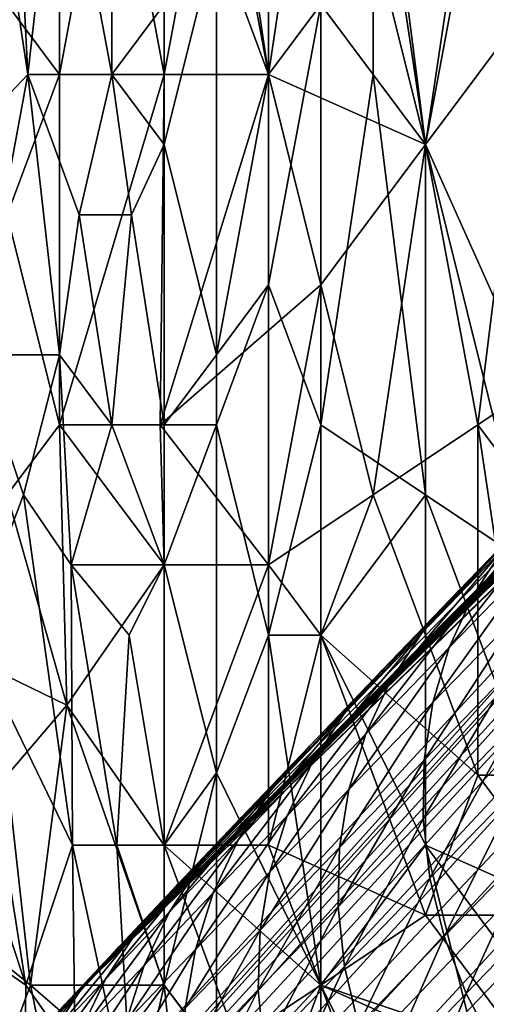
# Model space of a CAD drawing. Extents: x -0.3 to 0.3, y -0.266 to 0.266.
# Tile 26 of 256: x -0.214 to -0.202, y -0.197 to -0.173. Entities that reach past the tile are written whole.
import ezdxf

# ---------------------------------------------------------------- set-up
doc = ezdxf.new("R2010")
doc.units = 0

msp = doc.modelspace()

# ---------------------------------------------------------------- linework, layer by layer
for points in [[(-0.212559, -0.197392, 0.584312), (-0.177146, -0.161169, 0.684081), (-0.099565, -0.083606, 0.659767)], [(-0.212559, -0.197392, 0.584312), (-0.099565, -0.083606, 0.659767), (-0.111082, -0.095342, 0.639939)], [(-0.212559, -0.197392, 0.584312), (-0.111082, -0.095342, 0.639939), (-0.113049, -0.097329, 0.637953)], [(-0.212559, -0.197392, 0.584312), (-0.113049, -0.097329, 0.637953), (-0.114975, -0.099277, 0.635977)], [(-0.212559, -0.197392, 0.584312), (-0.114975, -0.099277, 0.635977), (-0.116859, -0.101182, 0.634012)], [(-0.212559, -0.197392, 0.584312), (-0.116859, -0.101182, 0.634012), (-0.118704, -0.103046, 0.63206)], [(-0.212559, -0.197392, 0.584312), (-0.118704, -0.103046, 0.63206), (-0.120509, -0.104872, 0.630117)], [(-0.212559, -0.197392, 0.584312), (-0.120509, -0.104872, 0.630117), (-0.122277, -0.10666, 0.628184)], [(-0.212559, -0.197392, 0.584312), (-0.122277, -0.10666, 0.628184), (-0.124108, -0.108513, 0.626145)], [(-0.212559, -0.197392, 0.584312), (-0.124108, -0.108513, 0.626145), (-0.13288, -0.117392, 0.615906)], [(-0.212559, -0.197392, 0.584312), (-0.13288, -0.117392, 0.615906), (-0.138652, -0.123242, 0.608537)], [(-0.212559, -0.197392, 0.584312), (-0.138652, -0.123242, 0.608537), (-0.143858, -0.128523, 0.601386)], [(-0.143858, -0.128523, 0.601386), (-0.148554, -0.133293, 0.594416), (-0.212559, -0.197392, 0.584312)], [(-0.148554, -0.133293, 0.594416), (-0.152772, -0.137582, 0.587633), (-0.212559, -0.197392, 0.584312)], [(-0.152772, -0.137582, 0.587633), (-0.156539, -0.141418, 0.58104), (-0.212559, -0.197392, 0.584312)], [(-0.156539, -0.141418, 0.58104), (-0.159885, -0.144831, 0.574642), (-0.212559, -0.197392, 0.584312)], [(-0.159885, -0.144831, 0.574642), (-0.162837, -0.147847, 0.568446), (-0.212559, -0.197392, 0.584312)], [(-0.162837, -0.147847, 0.568446), (-0.165423, -0.150496, 0.562462), (-0.212559, -0.197392, 0.584312)], [(-0.165423, -0.150496, 0.562462), (-0.167673, -0.152806, 0.556698), (-0.212559, -0.197392, 0.584312)], [(-0.167673, -0.152806, 0.556698), (-0.169615, -0.154806, 0.551169), (-0.212559, -0.197392, 0.584312)], [(-0.169615, -0.154806, 0.551169), (-0.171278, -0.156525, 0.545887), (-0.212559, -0.197392, 0.584312)], [(-0.171278, -0.156525, 0.545887), (-0.172693, -0.157992, 0.540869), (-0.212559, -0.197392, 0.584312)], [(-0.172693, -0.157992, 0.540869), (-0.173888, -0.159238, 0.536139), (-0.212559, -0.197392, 0.584312)], [(-0.173888, -0.159238, 0.536139), (-0.1749, -0.160303, 0.531708), (-0.212559, -0.197392, 0.584312)], [(-0.1749, -0.160303, 0.531708), (-0.175756, -0.161224, 0.527606), (-0.212559, -0.197392, 0.584312)], [(-0.212559, -0.197392, 0.584312), (-0.198381, -0.182573, 0.644683), (-0.177146, -0.161169, 0.684081)], [(-0.175756, -0.161224, 0.527606), (-0.178685, -0.164541, 0.513147), (-0.212559, -0.197392, 0.584312)], [(-0.178685, -0.164541, 0.513147), (-0.183211, -0.168882, 0.506885), (-0.212559, -0.197392, 0.584312)], [(-0.214845, -0.16507, 0.722099), (-0.213506, -0.173915, 0.720654), (-0.215186, -0.175684, 0.723545)], [(-0.213946, -0.16507, 0.720654), (-0.213506, -0.173915, 0.720654), (-0.214845, -0.16507, 0.722099)], [(-0.212702, -0.166839, 0.719027), (-0.213506, -0.173915, 0.720654), (-0.213946, -0.16507, 0.720654)], [(-0.208738, -0.170377, 0.715532), (-0.208738, -0.16507, 0.715262), (-0.207417, -0.173915, 0.714946)], [(-0.207417, -0.173915, 0.714946), (-0.208738, -0.16507, 0.715262), (-0.207417, -0.166839, 0.714607)], [(-0.206095, -0.16507, 0.773628), (-0.208738, -0.166839, 0.772245), (-0.207417, -0.173915, 0.77235)], [(-0.207417, -0.173915, 0.77235), (-0.203452, -0.175684, 0.773808), (-0.206095, -0.16507, 0.773628)], [(-0.203452, -0.175684, 0.773808), (-0.204809, -0.16507, 0.774133), (-0.206095, -0.16507, 0.773628)], [(-0.203452, -0.175684, 0.773808), (-0.202131, -0.166839, 0.77493), (-0.204809, -0.16507, 0.774133)], [(-0.227477, -0.218967, 0.008894), (-0.180873, -0.167343, 0.505181), (-0.179547, -0.166984, 0.504428)], [(-0.227477, -0.218967, 0.008894), (-0.179547, -0.166984, 0.504428), (-0.226201, -0.21842, 0.007408)], [(-0.226201, -0.21842, 0.007408), (-0.179547, -0.166984, 0.504428), (-0.178155, -0.16688, 0.503751)], [(-0.226201, -0.21842, 0.007408), (-0.178155, -0.16688, 0.503751), (-0.224839, -0.218055, 0.006)], [(-0.224839, -0.218055, 0.006), (-0.178155, -0.16688, 0.503751), (-0.176737, -0.167065, 0.503174)], [(-0.224839, -0.218055, 0.006), (-0.176737, -0.167065, 0.503174), (-0.223414, -0.217877, 0.004695)], [(-0.223414, -0.217877, 0.004695), (-0.176737, -0.167065, 0.503174), (-0.175344, -0.167476, 0.502694)], [(-0.211381, -0.173915, 0.717952), (-0.213506, -0.173915, 0.720654), (-0.212702, -0.166839, 0.719027)], [(-0.211381, -0.173915, 0.717952), (-0.212702, -0.166839, 0.719027), (-0.211381, -0.170377, 0.717717)], [(-0.212702, -0.173915, 0.769251), (-0.210059, -0.173915, 0.770937), (-0.211381, -0.166839, 0.770682)], [(-0.211381, -0.166839, 0.770682), (-0.212702, -0.170377, 0.769546), (-0.212702, -0.173915, 0.769251)], [(-0.210059, -0.173915, 0.770937), (-0.208738, -0.166839, 0.772245), (-0.211381, -0.166839, 0.770682)], [(-0.208738, -0.166839, 0.772245), (-0.210059, -0.173915, 0.770937), (-0.207417, -0.173915, 0.77235)], [(-0.207417, -0.173915, 0.714946), (-0.207417, -0.166839, 0.714607), (-0.206095, -0.172146, 0.714239)], [(-0.204774, -0.173915, 0.713814), (-0.206095, -0.172146, 0.714239), (-0.204774, -0.166839, 0.713542)], [(-0.203452, -0.175684, 0.7135), (-0.204774, -0.166839, 0.713542), (-0.202131, -0.168608, 0.712956)], [(-0.203452, -0.175684, 0.7135), (-0.204774, -0.173915, 0.713814), (-0.204774, -0.166839, 0.713542)], [(-0.203452, -0.175684, 0.773808), (-0.20081, -0.172146, 0.774948), (-0.202131, -0.166839, 0.77493)], [(-0.228647, -0.219687, 0.010433), (-0.182105, -0.167992, 0.50601), (-0.180873, -0.167343, 0.505181)], [(-0.228647, -0.219687, 0.010433), (-0.180873, -0.167343, 0.505181), (-0.227477, -0.218967, 0.008894)], [(-0.223414, -0.217877, 0.004695), (-0.175344, -0.167476, 0.502694), (-0.221952, -0.217891, 0.003515)], [(-0.221952, -0.217891, 0.003515), (-0.175344, -0.167476, 0.502694), (-0.174019, -0.168049, 0.502302)], [(-0.229688, -0.220568, 0.012), (-0.183211, -0.168882, 0.506885), (-0.182105, -0.167992, 0.50601)], [(-0.229688, -0.220568, 0.012), (-0.182105, -0.167992, 0.50601), (-0.228647, -0.219687, 0.010433)], [(-0.221952, -0.217891, 0.003515), (-0.174019, -0.168049, 0.502302), (-0.220477, -0.218096, 0.00248)], [(-0.220477, -0.218096, 0.00248), (-0.174019, -0.168049, 0.502302), (-0.172783, -0.168769, 0.502002)], [(-0.220477, -0.218096, 0.00248), (-0.172783, -0.168769, 0.502002), (-0.219435, -0.218315, 0.002352)], [(-0.219435, -0.218315, 0.002352), (-0.172783, -0.168769, 0.502002), (-0.171592, -0.169579, 0.501767)], [(-0.199488, -0.184529, 0.71304), (-0.203452, -0.175684, 0.7135), (-0.202131, -0.168608, 0.712956)], [(-0.199488, -0.184529, 0.71304), (-0.202131, -0.168608, 0.712956), (-0.198167, -0.172146, 0.712463)], [(-0.183211, -0.168882, 0.506885), (-0.229688, -0.220568, 0.012), (-0.24486, -0.23574, 0.012)], [(-0.183211, -0.168882, 0.506885), (-0.24486, -0.23574, 0.012), (-0.212559, -0.197392, 0.584312)], [(-0.219435, -0.218315, 0.002352), (-0.171592, -0.169579, 0.501767), (-0.217434, -0.21902, 0.001701)], [(-0.217434, -0.21902, 0.001701), (-0.171592, -0.169579, 0.501767), (-0.170452, -0.170431, 0.501586)], [(-0.217434, -0.21902, 0.001701), (-0.170452, -0.170431, 0.501586), (-0.216095, -0.219763, 0.00119)], [(-0.216095, -0.219763, 0.00119), (-0.170452, -0.170431, 0.501586), (-0.169398, -0.171314, 0.501468)], [(-0.212702, -0.170377, 0.769546), (-0.215345, -0.170377, 0.767447), (-0.212702, -0.173915, 0.769251)], [(-0.215345, -0.170377, 0.767447), (-0.214024, -0.177453, 0.767877), (-0.212702, -0.173915, 0.769251)], [(-0.211381, -0.173915, 0.717952), (-0.211381, -0.170377, 0.717717), (-0.210059, -0.172146, 0.716593)], [(-0.210059, -0.175684, 0.716851), (-0.210059, -0.172146, 0.716593), (-0.208738, -0.170377, 0.715532)], [(-0.208738, -0.180991, 0.716326), (-0.210059, -0.175684, 0.716851), (-0.208738, -0.170377, 0.715532)], [(-0.208738, -0.170377, 0.715532), (-0.207417, -0.173915, 0.714946), (-0.208738, -0.180991, 0.716326)], [(-0.216095, -0.219763, 0.00119), (-0.169398, -0.171314, 0.501468), (-0.214846, -0.220653, 0.000882)], [(-0.214846, -0.220653, 0.000882), (-0.169398, -0.171314, 0.501468), (-0.168405, -0.172285, 0.501429)], [(-0.214846, -0.220653, 0.000882), (-0.168405, -0.172285, 0.501429), (-0.213695, -0.22168, 0.000778)], [(-0.209463, -0.225914, 0.000778), (-0.213695, -0.22168, 0.000778), (-0.168405, -0.172285, 0.501429)], [(-0.210059, -0.172146, 0.716593), (-0.210059, -0.175684, 0.716851), (-0.211381, -0.173915, 0.717952)], [(-0.209463, -0.225914, 0.000778), (-0.168405, -0.172285, 0.501429), (-0.160418, -0.180908, 0.501583)], [(-0.207417, -0.173915, 0.714946), (-0.206095, -0.172146, 0.714239), (-0.207417, -0.179222, 0.715322)], [(-0.207417, -0.179222, 0.715322), (-0.206095, -0.172146, 0.714239), (-0.206095, -0.18276, 0.714933)], [(-0.206095, -0.18276, 0.714933), (-0.206095, -0.172146, 0.714239), (-0.204774, -0.173915, 0.713814)], [(-0.203452, -0.175684, 0.773808), (-0.202131, -0.18276, 0.773454), (-0.20081, -0.172146, 0.774948)], [(-0.20081, -0.172146, 0.774948), (-0.202131, -0.18276, 0.773454), (-0.199488, -0.180991, 0.774452)], [(-0.214816, -0.180991, 0.723545), (-0.215186, -0.175684, 0.723545), (-0.213506, -0.173915, 0.720654)], [(-0.212702, -0.180991, 0.720303), (-0.214816, -0.180991, 0.723545), (-0.213506, -0.173915, 0.720654)], [(-0.212702, -0.173915, 0.769251), (-0.214024, -0.177453, 0.767877), (-0.212702, -0.18276, 0.768149)], [(-0.212702, -0.180991, 0.720303), (-0.213506, -0.173915, 0.720654), (-0.212205, -0.177453, 0.719208)], [(-0.212205, -0.177453, 0.719208), (-0.213506, -0.173915, 0.720654), (-0.211381, -0.173915, 0.717952)], [(-0.212702, -0.18276, 0.768149), (-0.210059, -0.173915, 0.770937), (-0.212702, -0.173915, 0.769251)], [(-0.210155, -0.18276, 0.769797), (-0.210059, -0.173915, 0.770937), (-0.212702, -0.18276, 0.768149)], [(-0.211381, -0.173915, 0.717952), (-0.210881, -0.177453, 0.717763), (-0.212205, -0.177453, 0.719208)], [(-0.211381, -0.173915, 0.717952), (-0.210059, -0.175684, 0.716851), (-0.210881, -0.177453, 0.717763)], [(-0.206095, -0.179222, 0.772377), (-0.207417, -0.173915, 0.77235), (-0.210155, -0.18276, 0.769797)], [(-0.210155, -0.18276, 0.769797), (-0.207417, -0.173915, 0.77235), (-0.210059, -0.173915, 0.770937)], [(-0.208738, -0.180991, 0.716326), (-0.207417, -0.173915, 0.714946), (-0.207417, -0.179222, 0.715322)], [(-0.206095, -0.179222, 0.772377), (-0.203452, -0.175684, 0.773808), (-0.207417, -0.173915, 0.77235)], [(-0.206095, -0.18276, 0.714933), (-0.204774, -0.173915, 0.713814), (-0.203452, -0.184529, 0.714009)], [(-0.203452, -0.184529, 0.714009), (-0.204774, -0.173915, 0.713814), (-0.203452, -0.175684, 0.7135)], [(-0.210059, -0.175684, 0.716851), (-0.210059, -0.18276, 0.717576), (-0.210881, -0.177453, 0.717763)], [(-0.208738, -0.180991, 0.716326), (-0.210059, -0.18276, 0.717576), (-0.210059, -0.175684, 0.716851)], [(-0.206095, -0.179222, 0.772377), (-0.204774, -0.184529, 0.77223), (-0.203452, -0.175684, 0.773808)], [(-0.204774, -0.184529, 0.77223), (-0.202131, -0.18276, 0.773454), (-0.203452, -0.175684, 0.773808)], [(-0.203452, -0.175684, 0.7135), (-0.199488, -0.184529, 0.71304), (-0.20081, -0.186298, 0.7134)], [(-0.203452, -0.184529, 0.714009), (-0.203452, -0.175684, 0.7135), (-0.20081, -0.186298, 0.7134)], [(-0.214024, -0.177453, 0.767877), (-0.214024, -0.184529, 0.766798), (-0.212702, -0.18276, 0.768149)], [(-0.212205, -0.177453, 0.719208), (-0.211381, -0.18276, 0.71891), (-0.212702, -0.180991, 0.720303)], [(-0.210881, -0.177453, 0.717763), (-0.211381, -0.18276, 0.71891), (-0.212205, -0.177453, 0.719208)], [(-0.210881, -0.177453, 0.717763), (-0.210059, -0.18276, 0.717576), (-0.211381, -0.18276, 0.71891)], [(-0.207417, -0.186298, 0.770767), (-0.206095, -0.179222, 0.772377), (-0.210155, -0.18276, 0.769797)], [(-0.208738, -0.180991, 0.716326), (-0.207417, -0.179222, 0.715322), (-0.208738, -0.18276, 0.716496)], [(-0.207417, -0.179222, 0.715322), (-0.207417, -0.188067, 0.716259), (-0.208738, -0.18276, 0.716496)], [(-0.206095, -0.18276, 0.714933), (-0.207417, -0.188067, 0.716259), (-0.207417, -0.179222, 0.715322)], [(-0.207417, -0.186298, 0.770767), (-0.204774, -0.184529, 0.77223), (-0.206095, -0.179222, 0.772377)], [(-0.213615, -0.184529, 0.722099), (-0.214953, -0.188067, 0.72499), (-0.214816, -0.180991, 0.723545)], [(-0.212702, -0.180991, 0.720303), (-0.213615, -0.184529, 0.722099), (-0.214816, -0.180991, 0.723545)], [(-0.21241, -0.186298, 0.720654), (-0.213615, -0.184529, 0.722099), (-0.212702, -0.180991, 0.720303)], [(-0.212702, -0.180991, 0.720303), (-0.211381, -0.18276, 0.71891), (-0.21241, -0.186298, 0.720654)], [(-0.208738, -0.18276, 0.716496), (-0.210059, -0.18276, 0.717576), (-0.208738, -0.180991, 0.716326)], [(-0.209463, -0.225914, 0.000778), (-0.160418, -0.180908, 0.501583), (-0.159473, -0.181934, 0.501618)], [(-0.198167, -0.188067, 0.773925), (-0.199488, -0.180991, 0.774452), (-0.202131, -0.18276, 0.773454)], [(-0.209463, -0.225914, 0.000778), (-0.159473, -0.181934, 0.501618), (-0.208435, -0.227063, 0.000882)], [(-0.208435, -0.227063, 0.000882), (-0.159473, -0.181934, 0.501618), (-0.158585, -0.182978, 0.501717)], [(-0.212559, -0.197392, 0.584312), (-0.206389, -0.190874, 0.617168), (-0.198381, -0.182573, 0.644683)], [(-0.206389, -0.190874, 0.617168), (-0.202609, -0.18694, 0.63159), (-0.198381, -0.182573, 0.644683)], [(-0.202609, -0.18694, 0.63159), (-0.20055, -0.18481, 0.638303), (-0.198381, -0.182573, 0.644683)], [(-0.212702, -0.18276, 0.768149), (-0.214024, -0.184529, 0.766798), (-0.212514, -0.189836, 0.766906)], [(-0.210059, -0.186298, 0.769311), (-0.210155, -0.18276, 0.769797), (-0.212702, -0.18276, 0.768149)], [(-0.212702, -0.18276, 0.768149), (-0.212514, -0.189836, 0.766906), (-0.210059, -0.186298, 0.769311)], [(-0.211381, -0.18276, 0.71891), (-0.210059, -0.186298, 0.71802), (-0.21241, -0.186298, 0.720654)], [(-0.210059, -0.18276, 0.717576), (-0.210059, -0.186298, 0.71802), (-0.211381, -0.18276, 0.71891)], [(-0.210059, -0.186298, 0.769311), (-0.207417, -0.186298, 0.770767), (-0.210155, -0.18276, 0.769797)], [(-0.210059, -0.18276, 0.717576), (-0.208738, -0.18276, 0.716496), (-0.210059, -0.186298, 0.71802)], [(-0.208738, -0.18276, 0.716496), (-0.208738, -0.191548, 0.717763), (-0.210059, -0.186298, 0.71802)], [(-0.208738, -0.191548, 0.717763), (-0.208738, -0.18276, 0.716496), (-0.207417, -0.188067, 0.716259)], [(-0.208435, -0.227063, 0.000882), (-0.158585, -0.182978, 0.501717), (-0.207545, -0.228312, 0.00119)], [(-0.207545, -0.228312, 0.00119), (-0.158585, -0.182978, 0.501717), (-0.157788, -0.184026, 0.501883)], [(-0.206095, -0.188067, 0.715485), (-0.207417, -0.188067, 0.716259), (-0.206095, -0.18276, 0.714933)], [(-0.206095, -0.188067, 0.715485), (-0.206095, -0.18276, 0.714933), (-0.203452, -0.184529, 0.714009)], [(-0.202131, -0.18276, 0.773454), (-0.204774, -0.184529, 0.77223), (-0.202131, -0.191605, 0.772116)], [(-0.20081, -0.191605, 0.772581), (-0.198167, -0.188067, 0.773925), (-0.202131, -0.18276, 0.773454)], [(-0.202131, -0.18276, 0.773454), (-0.202131, -0.191605, 0.772116), (-0.20081, -0.191605, 0.772581)], [(-0.199295, -0.183626, 0.6454), (-0.201483, -0.185882, 0.638964), (-0.202255, -0.18708, 0.639613)], [(-0.199295, -0.183626, 0.6454), (-0.202255, -0.18708, 0.639613), (-0.200049, -0.184805, 0.646104)], [(-0.207545, -0.228312, 0.00119), (-0.157788, -0.184026, 0.501883), (-0.206802, -0.229651, 0.001701)], [(-0.206802, -0.229651, 0.001701), (-0.157788, -0.184026, 0.501883), (-0.157101, -0.185094, 0.50212)], [(-0.214024, -0.184529, 0.766798), (-0.216165, -0.188067, 0.764015), (-0.212514, -0.189836, 0.766906)], [(-0.21237, -0.193374, 0.722099), (-0.214953, -0.188067, 0.72499), (-0.213615, -0.184529, 0.722099)], [(-0.21241, -0.186298, 0.720654), (-0.21237, -0.193374, 0.722099), (-0.213615, -0.184529, 0.722099)], [(-0.207417, -0.186298, 0.770767), (-0.206095, -0.188067, 0.771099), (-0.204774, -0.184529, 0.77223)], [(-0.206095, -0.188067, 0.771099), (-0.202131, -0.191605, 0.772116), (-0.204774, -0.184529, 0.77223)], [(-0.203452, -0.193374, 0.714898), (-0.206095, -0.188067, 0.715485), (-0.203452, -0.184529, 0.714009)], [(-0.199488, -0.195143, 0.713739), (-0.203452, -0.184529, 0.714009), (-0.20081, -0.186298, 0.7134)], [(-0.203452, -0.193374, 0.714898), (-0.203452, -0.184529, 0.714009), (-0.199488, -0.195143, 0.713739)], [(-0.20055, -0.18481, 0.638303), (-0.202609, -0.18694, 0.63159), (-0.203558, -0.188029, 0.632197)], [(-0.20055, -0.18481, 0.638303), (-0.203558, -0.188029, 0.632197), (-0.201483, -0.185882, 0.638964)], [(-0.200049, -0.184805, 0.646104), (-0.202255, -0.18708, 0.639613), (-0.202852, -0.188386, 0.640241)], [(-0.200049, -0.184805, 0.646104), (-0.202852, -0.188386, 0.640241), (-0.200628, -0.186092, 0.646785)], [(-0.206802, -0.229651, 0.001701), (-0.157101, -0.185094, 0.50212), (-0.206098, -0.231652, 0.002352)], [(-0.206098, -0.231652, 0.002352), (-0.157101, -0.185094, 0.50212), (-0.156601, -0.186272, 0.502475)], [(-0.201483, -0.185882, 0.638964), (-0.203558, -0.188029, 0.632197), (-0.204347, -0.189244, 0.632794)], [(-0.201483, -0.185882, 0.638964), (-0.204347, -0.189244, 0.632794), (-0.202255, -0.18708, 0.639613)], [(-0.200628, -0.186092, 0.646785), (-0.202852, -0.188386, 0.640241), (-0.203265, -0.189775, 0.640835)], [(-0.200628, -0.186092, 0.646785), (-0.203265, -0.189775, 0.640835), (-0.201024, -0.187463, 0.647429)], [(-0.212514, -0.189836, 0.766906), (-0.210059, -0.193374, 0.76781), (-0.210059, -0.186298, 0.769311)], [(-0.210939, -0.188067, 0.719208), (-0.21241, -0.186298, 0.720654), (-0.210059, -0.186298, 0.71802)], [(-0.21237, -0.193374, 0.722099), (-0.21241, -0.186298, 0.720654), (-0.211254, -0.193374, 0.720654)], [(-0.21241, -0.186298, 0.720654), (-0.210939, -0.188067, 0.719208), (-0.211254, -0.193374, 0.720654)], [(-0.210939, -0.188067, 0.719208), (-0.210059, -0.186298, 0.71802), (-0.210059, -0.193374, 0.719328)], [(-0.207417, -0.186298, 0.770767), (-0.210059, -0.186298, 0.769311), (-0.210059, -0.193374, 0.76781)], [(-0.210059, -0.193374, 0.719328), (-0.210059, -0.186298, 0.71802), (-0.208738, -0.191548, 0.717763)], [(-0.207417, -0.186298, 0.770767), (-0.210059, -0.193374, 0.76781), (-0.207417, -0.193374, 0.769417)], [(-0.207417, -0.186298, 0.770767), (-0.207417, -0.193374, 0.769417), (-0.206095, -0.188067, 0.771099)], [(-0.206098, -0.231652, 0.002352), (-0.156601, -0.186272, 0.502475), (-0.205879, -0.232695, 0.00248)], [(-0.205879, -0.232695, 0.00248), (-0.156601, -0.186272, 0.502475), (-0.156259, -0.187583, 0.502951)], [(-0.206389, -0.190874, 0.617168), (-0.204555, -0.188961, 0.624547), (-0.202609, -0.18694, 0.63159)], [(-0.202609, -0.18694, 0.63159), (-0.204555, -0.188961, 0.624547), (-0.205519, -0.190065, 0.625103)], [(-0.202609, -0.18694, 0.63159), (-0.205519, -0.190065, 0.625103), (-0.203558, -0.188029, 0.632197)], [(-0.202255, -0.18708, 0.639613), (-0.204347, -0.189244, 0.632794), (-0.20496, -0.190566, 0.63337)], [(-0.202255, -0.18708, 0.639613), (-0.20496, -0.190566, 0.63337), (-0.202852, -0.188386, 0.640241)], [(-0.201024, -0.187463, 0.647429), (-0.203265, -0.189775, 0.640835), (-0.203487, -0.191224, 0.641385)], [(-0.201024, -0.187463, 0.647429), (-0.203487, -0.191224, 0.641385), (-0.201229, -0.188896, 0.648026)], [(-0.205879, -0.232695, 0.00248), (-0.156259, -0.187583, 0.502951), (-0.205674, -0.23417, 0.003515)], [(-0.205674, -0.23417, 0.003515), (-0.156259, -0.187583, 0.502951), (-0.156008, -0.188962, 0.503501)], [(-0.214953, -0.188067, 0.72499), (-0.213552, -0.196912, 0.72499), (-0.216451, -0.188067, 0.727881)], [(-0.213552, -0.196912, 0.72499), (-0.216106, -0.195143, 0.729326), (-0.216451, -0.188067, 0.727881)], [(-0.214024, -0.191605, 0.765178), (-0.212514, -0.189836, 0.766906), (-0.216165, -0.188067, 0.764015)], [(-0.214953, -0.188067, 0.72499), (-0.21237, -0.193374, 0.722099), (-0.213552, -0.196912, 0.72499)], [(-0.210059, -0.193374, 0.719328), (-0.211254, -0.193374, 0.720654), (-0.210939, -0.188067, 0.719208)], [(-0.206095, -0.196912, 0.716782), (-0.208738, -0.191548, 0.717763), (-0.207417, -0.188067, 0.716259)], [(-0.206095, -0.196912, 0.716782), (-0.207417, -0.188067, 0.716259), (-0.206095, -0.188067, 0.715485)], [(-0.206095, -0.188067, 0.771099), (-0.207417, -0.193374, 0.769417), (-0.203452, -0.195143, 0.770918)], [(-0.203558, -0.188029, 0.632197), (-0.205519, -0.190065, 0.625103), (-0.206321, -0.191295, 0.625651)], [(-0.203558, -0.188029, 0.632197), (-0.206321, -0.191295, 0.625651), (-0.204347, -0.189244, 0.632794)], [(-0.206095, -0.196912, 0.716782), (-0.206095, -0.188067, 0.715485), (-0.203452, -0.193374, 0.714898)], [(-0.202131, -0.191605, 0.772116), (-0.206095, -0.188067, 0.771099), (-0.203452, -0.195143, 0.770918)], [(-0.202852, -0.188386, 0.640241), (-0.20496, -0.190566, 0.63337), (-0.205388, -0.19197, 0.633916)], [(-0.202852, -0.188386, 0.640241), (-0.205388, -0.19197, 0.633916), (-0.203265, -0.189775, 0.640835)], [(-0.204555, -0.188961, 0.624547), (-0.206389, -0.190874, 0.617168), (-0.207365, -0.19199, 0.617674)], [(-0.204555, -0.188961, 0.624547), (-0.207365, -0.19199, 0.617674), (-0.205519, -0.190065, 0.625103)], [(-0.205674, -0.23417, 0.003515), (-0.156008, -0.188962, 0.503501), (-0.20566, -0.235632, 0.004695)], [(-0.20566, -0.235632, 0.004695), (-0.156008, -0.188962, 0.503501), (-0.155848, -0.190344, 0.504099)], [(-0.201229, -0.188896, 0.648026), (-0.203487, -0.191224, 0.641385), (-0.203512, -0.192709, 0.641883)], [(-0.201229, -0.188896, 0.648026), (-0.203512, -0.192709, 0.641883), (-0.201241, -0.190366, 0.648566)], [(-0.204347, -0.189244, 0.632794), (-0.206321, -0.191295, 0.625651), (-0.206947, -0.192629, 0.626181)], [(-0.204347, -0.189244, 0.632794), (-0.206947, -0.192629, 0.626181), (-0.20496, -0.190566, 0.63337)], [(-0.214024, -0.191605, 0.765178), (-0.213439, -0.196912, 0.764015), (-0.212514, -0.189836, 0.766906)], [(-0.212514, -0.189836, 0.766906), (-0.213439, -0.196912, 0.764015), (-0.210059, -0.196912, 0.766845)], [(-0.212514, -0.189836, 0.766906), (-0.210059, -0.196912, 0.766845), (-0.210059, -0.193374, 0.76781)], [(-0.203265, -0.189775, 0.640835), (-0.205388, -0.19197, 0.633916), (-0.205623, -0.193434, 0.634422)], [(-0.203265, -0.189775, 0.640835), (-0.205623, -0.193434, 0.634422), (-0.203487, -0.191224, 0.641385)], [(-0.205519, -0.190065, 0.625103), (-0.207365, -0.19199, 0.617674), (-0.208179, -0.193232, 0.618173)], [(-0.205519, -0.190065, 0.625103), (-0.208179, -0.193232, 0.618173), (-0.206321, -0.191295, 0.625651)], [(-0.20566, -0.235632, 0.004695), (-0.155848, -0.190344, 0.504099), (-0.205837, -0.237056, 0.006)], [(-0.205837, -0.237056, 0.006), (-0.155848, -0.190344, 0.504099), (-0.155798, -0.1917, 0.504735)], [(-0.201241, -0.190366, 0.648566), (-0.203512, -0.192709, 0.641883), (-0.203342, -0.194204, 0.64232)], [(-0.201241, -0.190366, 0.648566), (-0.203342, -0.194204, 0.64232), (-0.201058, -0.191848, 0.64904)], [(-0.20496, -0.190566, 0.63337), (-0.206947, -0.192629, 0.626181), (-0.207386, -0.194046, 0.626684)], [(-0.20496, -0.190566, 0.63337), (-0.207386, -0.194046, 0.626684), (-0.205388, -0.19197, 0.633916)], [(-0.212559, -0.197392, 0.584312), (-0.20971, -0.194362, 0.601407), (-0.206389, -0.190874, 0.617168)], [(-0.20971, -0.194362, 0.601407), (-0.208108, -0.192674, 0.609454), (-0.206389, -0.190874, 0.617168)], [(-0.206389, -0.190874, 0.617168), (-0.208108, -0.192674, 0.609454), (-0.209095, -0.193802, 0.609914)], [(-0.206389, -0.190874, 0.617168), (-0.209095, -0.193802, 0.609914), (-0.207365, -0.19199, 0.617674)], [(-0.206321, -0.191295, 0.625651), (-0.208179, -0.193232, 0.618173), (-0.208817, -0.194579, 0.618656)], [(-0.206321, -0.191295, 0.625651), (-0.208817, -0.194579, 0.618656), (-0.206947, -0.192629, 0.626181)], [(-0.203487, -0.191224, 0.641385), (-0.205623, -0.193434, 0.634422), (-0.205661, -0.194932, 0.634879)], [(-0.203487, -0.191224, 0.641385), (-0.205661, -0.194932, 0.634879), (-0.203512, -0.192709, 0.641883)], [(-0.213439, -0.196912, 0.764015), (-0.214024, -0.191605, 0.765178), (-0.215345, -0.195368, 0.76257)], [(-0.210059, -0.193374, 0.719328), (-0.208738, -0.191548, 0.717763), (-0.210059, -0.196912, 0.720157)], [(-0.208738, -0.191548, 0.717763), (-0.208738, -0.198655, 0.719208), (-0.210059, -0.196912, 0.720157)], [(-0.208738, -0.191548, 0.717763), (-0.206095, -0.196912, 0.716782), (-0.208738, -0.198655, 0.719208)], [(-0.205837, -0.237056, 0.006), (-0.155798, -0.1917, 0.504735), (-0.206202, -0.238418, 0.007408)], [(-0.206202, -0.238418, 0.007408), (-0.155798, -0.1917, 0.504735), (-0.155885, -0.19302, 0.505409)], [(-0.203452, -0.195143, 0.770918), (-0.199488, -0.195143, 0.772393), (-0.202131, -0.191605, 0.772116)], [(-0.199488, -0.195143, 0.772393), (-0.20081, -0.191605, 0.772581), (-0.202131, -0.191605, 0.772116)], [(-0.201058, -0.191848, 0.64904), (-0.203342, -0.194204, 0.64232), (-0.202979, -0.195683, 0.642688)], [(-0.201058, -0.191848, 0.64904), (-0.202979, -0.195683, 0.642688), (-0.200685, -0.193317, 0.649439)], [(-0.207365, -0.19199, 0.617674), (-0.209095, -0.193802, 0.609914), (-0.209919, -0.195055, 0.610366)], [(-0.207365, -0.19199, 0.617674), (-0.209919, -0.195055, 0.610366), (-0.208179, -0.193232, 0.618173)], [(-0.205388, -0.19197, 0.633916), (-0.207386, -0.194046, 0.626684), (-0.207632, -0.195521, 0.627152)], [(-0.205388, -0.19197, 0.633916), (-0.207632, -0.195521, 0.627152), (-0.205623, -0.193434, 0.634422)], [(-0.208108, -0.192674, 0.609454), (-0.20971, -0.194362, 0.601407), (-0.210706, -0.195499, 0.601821)], [(-0.208108, -0.192674, 0.609454), (-0.210706, -0.195499, 0.601821), (-0.209095, -0.193802, 0.609914)], [(-0.206947, -0.192629, 0.626181), (-0.208817, -0.194579, 0.618656), (-0.209268, -0.196008, 0.619116)], [(-0.206947, -0.192629, 0.626181), (-0.209268, -0.196008, 0.619116), (-0.207386, -0.194046, 0.626684)], [(-0.203512, -0.192709, 0.641883), (-0.205661, -0.194932, 0.634879), (-0.205502, -0.196438, 0.63528)], [(-0.203512, -0.192709, 0.641883), (-0.205502, -0.196438, 0.63528), (-0.203342, -0.194204, 0.64232)], [(-0.206202, -0.238418, 0.007408), (-0.155885, -0.19302, 0.505409), (-0.20675, -0.239695, 0.008894)], [(-0.20675, -0.239695, 0.008894), (-0.155885, -0.19302, 0.505409), (-0.156145, -0.194275, 0.50612)], [(-0.213552, -0.196912, 0.72499), (-0.21237, -0.193374, 0.722099), (-0.212305, -0.198681, 0.723545)], [(-0.211254, -0.193374, 0.720654), (-0.21085, -0.20045, 0.722099), (-0.21237, -0.193374, 0.722099)], [(-0.21237, -0.193374, 0.722099), (-0.21085, -0.20045, 0.722099), (-0.212305, -0.198681, 0.723545)], [(-0.21085, -0.20045, 0.722099), (-0.211254, -0.193374, 0.720654), (-0.210059, -0.196912, 0.720157)], [(-0.211254, -0.193374, 0.720654), (-0.210059, -0.193374, 0.719328), (-0.210059, -0.196912, 0.720157)], [(-0.208179, -0.193232, 0.618173), (-0.209919, -0.195055, 0.610366), (-0.210567, -0.196412, 0.610805)], [(-0.208179, -0.193232, 0.618173), (-0.210567, -0.196412, 0.610805), (-0.208817, -0.194579, 0.618656)], [(-0.207417, -0.193374, 0.769417), (-0.210059, -0.193374, 0.76781), (-0.206095, -0.196912, 0.769286)], [(-0.207417, -0.20045, 0.767554), (-0.210059, -0.193374, 0.76781), (-0.210059, -0.196912, 0.766845)], [(-0.210059, -0.193374, 0.76781), (-0.207417, -0.20045, 0.767554), (-0.206095, -0.196912, 0.769286)], [(-0.205623, -0.193434, 0.634422), (-0.207632, -0.195521, 0.627152), (-0.207679, -0.197028, 0.627577)], [(-0.205623, -0.193434, 0.634422), (-0.207679, -0.197028, 0.627577), (-0.205661, -0.194932, 0.634879)], [(-0.206095, -0.196912, 0.769286), (-0.203452, -0.195143, 0.770918), (-0.207417, -0.193374, 0.769417)], [(-0.202131, -0.198681, 0.715007), (-0.206095, -0.196912, 0.716782), (-0.203452, -0.193374, 0.714898)], [(-0.199488, -0.198681, 0.714072), (-0.203452, -0.193374, 0.714898), (-0.199488, -0.195143, 0.713739)], [(-0.202131, -0.198681, 0.715007), (-0.203452, -0.193374, 0.714898), (-0.199488, -0.198681, 0.714072)], [(-0.200685, -0.193317, 0.649439), (-0.202979, -0.195683, 0.642688), (-0.20243, -0.197121, 0.642981)], [(-0.200685, -0.193317, 0.649439), (-0.20243, -0.197121, 0.642981), (-0.200126, -0.194746, 0.649757)], [(-0.209095, -0.193802, 0.609914), (-0.210706, -0.195499, 0.601821), (-0.211539, -0.196761, 0.60223)], [(-0.209095, -0.193802, 0.609914), (-0.211539, -0.196761, 0.60223), (-0.209919, -0.195055, 0.610366)], [(-0.207386, -0.194046, 0.626684), (-0.209268, -0.196008, 0.619116), (-0.209524, -0.197493, 0.619543)], [(-0.207386, -0.194046, 0.626684), (-0.209524, -0.197493, 0.619543), (-0.207632, -0.195521, 0.627152)], [(-0.212559, -0.197392, 0.584312), (-0.211194, -0.195935, 0.593026), (-0.20971, -0.194362, 0.601407)], [(-0.20971, -0.194362, 0.601407), (-0.211194, -0.195935, 0.593026), (-0.212197, -0.19708, 0.593398)], [(-0.20971, -0.194362, 0.601407), (-0.212197, -0.19708, 0.593398), (-0.210706, -0.195499, 0.601821)], [(-0.20675, -0.239695, 0.008894), (-0.156145, -0.194275, 0.50612), (-0.20747, -0.240864, 0.010433)], [(-0.20747, -0.240864, 0.010433), (-0.156145, -0.194275, 0.50612), (-0.156769, -0.195416, 0.506917)], [(-0.203342, -0.194204, 0.64232), (-0.205502, -0.196438, 0.63528), (-0.205148, -0.197926, 0.635618)], [(-0.203342, -0.194204, 0.64232), (-0.205148, -0.197926, 0.635618), (-0.202979, -0.195683, 0.642688)], [(-0.208817, -0.194579, 0.618656), (-0.210567, -0.196412, 0.610805), (-0.211027, -0.19785, 0.611222)], [(-0.208817, -0.194579, 0.618656), (-0.211027, -0.19785, 0.611222), (-0.209268, -0.196008, 0.619116)], [(-0.205661, -0.194932, 0.634879), (-0.207679, -0.197028, 0.627577), (-0.207527, -0.198542, 0.627952)], [(-0.205661, -0.194932, 0.634879), (-0.207527, -0.198542, 0.627952), (-0.205502, -0.196438, 0.63528)], [(-0.200126, -0.194746, 0.649757), (-0.20243, -0.197121, 0.642981), (-0.201703, -0.198494, 0.643194)], [(-0.213552, -0.196912, 0.72499), (-0.213604, -0.20045, 0.726435), (-0.216106, -0.195143, 0.729326)], [(-0.216106, -0.195143, 0.729326), (-0.213604, -0.20045, 0.726435), (-0.215056, -0.20045, 0.729326)], [(-0.209919, -0.195055, 0.610366), (-0.211539, -0.196761, 0.60223), (-0.212195, -0.198127, 0.602626)], [(-0.209919, -0.195055, 0.610366), (-0.212195, -0.198127, 0.602626), (-0.210567, -0.196412, 0.610805)], [(-0.203452, -0.195143, 0.770918), (-0.206095, -0.196912, 0.769286), (-0.20081, -0.198681, 0.771204)], [(-0.203452, -0.195143, 0.770918), (-0.20081, -0.198681, 0.771204), (-0.199488, -0.195143, 0.772393)], [(-0.223522, -0.257078, 0.012), (-0.20835, -0.241906, 0.012), (-0.156769, -0.195416, 0.506917)], [(-0.185174, -0.224776, 0.584312), (-0.223522, -0.257078, 0.012), (-0.156769, -0.195416, 0.506917)], [(-0.215345, -0.195368, 0.76257), (-0.214769, -0.20045, 0.761125), (-0.213439, -0.196912, 0.764015)], [(-0.20747, -0.240864, 0.010433), (-0.156769, -0.195416, 0.506917), (-0.20835, -0.241906, 0.012)], [(-0.210706, -0.195499, 0.601821), (-0.212197, -0.19708, 0.593398), (-0.213038, -0.19835, 0.593764)], [(-0.210706, -0.195499, 0.601821), (-0.213038, -0.19835, 0.593764), (-0.211539, -0.196761, 0.60223)], [(-0.207632, -0.195521, 0.627152), (-0.209524, -0.197493, 0.619543), (-0.20958, -0.19901, 0.619931)], [(-0.207632, -0.195521, 0.627152), (-0.20958, -0.19901, 0.619931), (-0.207679, -0.197028, 0.627577)], [(-0.202979, -0.195683, 0.642688), (-0.205148, -0.197926, 0.635618), (-0.204606, -0.199372, 0.635888)], [(-0.202979, -0.195683, 0.642688), (-0.204606, -0.199372, 0.635888), (-0.20243, -0.197121, 0.642981)], [(-0.211194, -0.195935, 0.593026), (-0.212559, -0.197392, 0.584312), (-0.213568, -0.198543, 0.584643)], [(-0.211194, -0.195935, 0.593026), (-0.213568, -0.198543, 0.584643), (-0.212197, -0.19708, 0.593398)], [(-0.209268, -0.196008, 0.619116), (-0.211027, -0.19785, 0.611222), (-0.211292, -0.199345, 0.611609)], [(-0.209268, -0.196008, 0.619116), (-0.211292, -0.199345, 0.611609), (-0.209524, -0.197493, 0.619543)], [(-0.210567, -0.196412, 0.610805), (-0.212195, -0.198127, 0.602626), (-0.212664, -0.199574, 0.603002)], [(-0.210567, -0.196412, 0.610805), (-0.212664, -0.199574, 0.603002), (-0.211027, -0.19785, 0.611222)], [(-0.205502, -0.196438, 0.63528), (-0.207527, -0.198542, 0.627952), (-0.207179, -0.200037, 0.628269)], [(-0.205502, -0.196438, 0.63528), (-0.207179, -0.200037, 0.628269), (-0.205148, -0.197926, 0.635618)], [(-0.212702, -0.20045, 0.763419), (-0.213439, -0.196912, 0.764015), (-0.214769, -0.20045, 0.761125)], [(-0.211539, -0.196761, 0.60223), (-0.213038, -0.19835, 0.593764), (-0.213702, -0.199724, 0.59412)], [(-0.211539, -0.196761, 0.60223), (-0.213702, -0.199724, 0.59412), (-0.212195, -0.198127, 0.602626)], [(-0.213552, -0.196912, 0.72499), (-0.212305, -0.198681, 0.723545), (-0.213604, -0.20045, 0.726435)], [(-0.210059, -0.196912, 0.766845), (-0.213439, -0.196912, 0.764015), (-0.211381, -0.198681, 0.765265)], [(-0.213439, -0.196912, 0.764015), (-0.212702, -0.20045, 0.763419), (-0.211381, -0.198681, 0.765265)], [(-0.210059, -0.196912, 0.766845), (-0.211381, -0.198681, 0.765265), (-0.207417, -0.20045, 0.767554)], [(-0.210059, -0.196912, 0.720157), (-0.209681, -0.20045, 0.720654), (-0.21085, -0.20045, 0.722099)], [(-0.208738, -0.198655, 0.719208), (-0.209681, -0.20045, 0.720654), (-0.210059, -0.196912, 0.720157)], [(-0.206095, -0.202219, 0.717838), (-0.208738, -0.198655, 0.719208), (-0.206095, -0.196912, 0.716782)], [(-0.206095, -0.196912, 0.769286), (-0.207417, -0.20045, 0.767554), (-0.206095, -0.202219, 0.767799)], [(-0.206095, -0.196912, 0.769286), (-0.203452, -0.202219, 0.769195), (-0.20081, -0.198681, 0.771204)], [(-0.206095, -0.196912, 0.769286), (-0.206095, -0.202219, 0.767799), (-0.203452, -0.202219, 0.769195)], [(-0.203452, -0.203988, 0.716504), (-0.206095, -0.202219, 0.717838), (-0.206095, -0.196912, 0.716782)], [(-0.206095, -0.196912, 0.716782), (-0.202131, -0.198681, 0.715007), (-0.203452, -0.203988, 0.716504)], [(-0.212197, -0.19708, 0.593398), (-0.213568, -0.198543, 0.584643), (-0.214415, -0.19982, 0.58497)], [(-0.212197, -0.19708, 0.593398), (-0.214415, -0.19982, 0.58497), (-0.213038, -0.19835, 0.593764)], [(-0.207679, -0.197028, 0.627577), (-0.20958, -0.19901, 0.619931), (-0.209437, -0.200532, 0.620273)], [(-0.207679, -0.197028, 0.627577), (-0.209437, -0.200532, 0.620273), (-0.207527, -0.198542, 0.627952)], [(-0.20243, -0.197121, 0.642981), (-0.204606, -0.199372, 0.635888), (-0.203884, -0.200751, 0.636083)], [(-0.20243, -0.197121, 0.642981), (-0.203884, -0.200751, 0.636083), (-0.201703, -0.198494, 0.643194)], [(-0.24486, -0.23574, 0.012), (-0.21373, -0.198653, 0.575792), (-0.212559, -0.197392, 0.584312)], [(-0.212559, -0.197392, 0.584312), (-0.21373, -0.198653, 0.575792), (-0.214755, -0.199821, 0.576015)], [(-0.212559, -0.197392, 0.584312), (-0.214755, -0.199821, 0.576015), (-0.213568, -0.198543, 0.584643)]]:
    msp.add_3dface(points)

doc.saveas('drawing.dxf')
